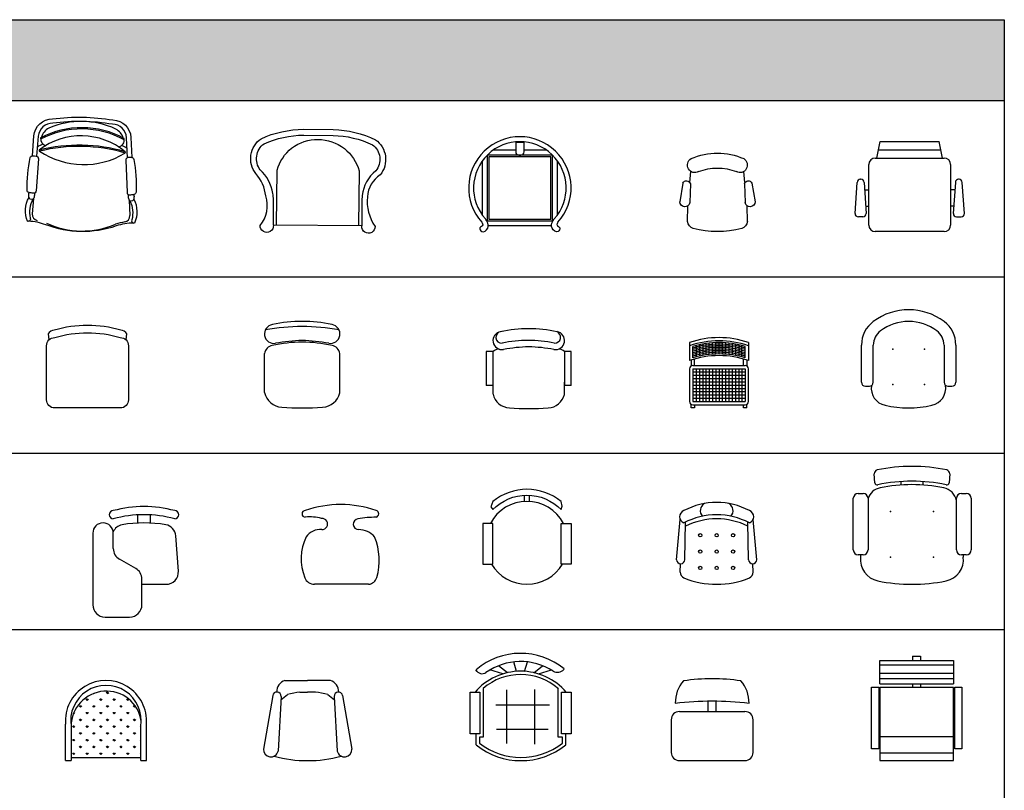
# Model space of a CAD drawing. Header units: millimetres. Extents: x 36213 to 52357, y 13387 to 22894.
# Tile 24 of 24: x 46345 to 52357, y 18184 to 22894. Entities that reach past the tile are written whole.
import ezdxf

# ---------------------------------------------------------------- set-up
doc = ezdxf.new("R2010")
doc.units = ezdxf.units.MM
doc.layers.add('L1', color=7, linetype='Continuous')
doc.styles.get("Standard").update_dxf_attribs({"font": 'arial.ttf'})

# ---------------------------------------------------------------- blocks, each defined once
blk = doc.blocks.new('CH1')
for points in [[(235.4, 415.4), (240.7, 453.5, 0.233122), (203.2, 475.1, 0.144891), (-203, 475.1, 0.233122), (-240.5, 453.5), (-235.2, 415.4)], [(250, 50, -0.414214), (200, 0), (-200, 0, -0.414214), (-250, 50.1), (-249.9, 380, -0.414814), (-199.9, 430.1, -0.146801), (200, 430.1, -0.413967), (250.1, 379.9), (250, 50)]]:
    blk.add_lwpolyline(points, format="xyb")
blk = doc.blocks.new('CH2')
for p, q in [((-230.2, 171.8), (-230.2, 332.8)), ((229.8, 171.1), (229.8, 332.8)), ((-230.2, 94.1), (-230.2, 171.8)), ((229.8, 92.3), (229.8, 171.1))]:
    blk.add_line(p, q)
at = {"linetype": 'Continuous'}
blk.add_lwpolyline([(162.2, 395.1, 0.042414), (0, 412.2, 0.042414), (-162.2, 395.1, 0.042414)], format="xyb", dxfattribs=at)
for centre, radius, start, end in [((-172.1, 452.6), 58.3, 99.89884, 279.75221), ((0, -353.3), 882.4, 78.08993, 101.91007), ((172.1, 452.6), 58.3, 260.24779, 80.10116), ((-116.7, 120.8), 116.7, 193.25658, 265.9234), ((116.7, 120.8), 116.7, 274.0766, 345.83344), ((0, 1757.7), 1757.7, 265.9234, 274.0766)]:
    blk.add_arc(centre, radius, start, end, dxfattribs=at)
for centre, radius, start, end in [((0, -752.6), 1249.9, 79.62106, 100.37894), ((-172.8, 324.4), 58, 100.03066, 171.65171), ((-0.2, -420.9), 822.9, 77.1708, 102.8292), ((172.4, 324.4), 58, 8.34829, 79.96934)]:
    blk.add_arc(centre, radius, start, end)
blk = doc.blocks.new('CH9')
for p, q in [((-25, 374.27655), (-25, 424.1566)), ((50, 424.1566), (50, 374.27655)), ((-300, 312.5), (-300, -125)), ((-175, 218.5242), (-175, 312.5)), ((222.63445, 80.752225), (206.0543, 296.294075)), ((-37.789575, 96.59405), (-137.210425, 153.40595)), ((0, -125), (0, 31.4758)), ((0, 0), (147.85535, 0)), ((-225, -200), (-75, -200))]:
    blk.add_line(p, q)
for centre, radius, start, end in [((-175, 425), 25, 90, 270), ((12.5, -236.488575), 711.6339, 74.723455, 105.276545), ((12.5, -286.488575), 711.6339, 74.723455, 105.276545), ((200, 425), 25, 270, 90), ((-237.5, 312.5), 62.5, 0, 180), ((-106.275225, 290.54185), 75, 101.694514, 157.184928), ((12.5, -434.618575), 809.7639, 80.476495, 99.523505), ((131.275225, 290.54185), 75, 4.398705, 78.305486), ((-100, 218.5242), 75, 180, 240.255119), ((-75, 31.4758), 75, 0, 60.255119), ((147.85535, 75), 75, 270, 4.398705), ((-225, -125), 75, 180, 270), ((-75, -125), 75, 270, 0)]:
    blk.add_arc(centre, radius, start, end)
blk = doc.blocks.new('2IAC2A')
at = {"color": 0}
for p, q in [((319.3, 632.6), (319.3, 680.2)), ((355.4, 632.6), (355.4, 680.2))]:
    blk.add_line(p, q, dxfattribs=at)
blk.add_lwpolyline([(76, 570, -0.423227), (598.7, 570), (606.6, 596.2), (598.7, 631.1, 0.361278), (76, 631.1), (60.2, 591)], format="xyb", close=True, dxfattribs=at)
for points in [[(0, 465.5), (0, 153.2), (76.2, 153.2), (76.2, 465.5)], [(674.7, 465.5), (674.7, 153.2), (598.5, 153.2), (598.5, 465.5)]]:
    blk.add_lwpolyline(points, close=True, dxfattribs=at)
for start, end in [(28.05345, 151.94655), (211.07619, 328.92381)]:
    blk.add_arc((337.3, 316.6), 316.6, start, end, dxfattribs=at)
at = {"flags": 9}
for tag in ['YSIZE', 'XSIZE']:
    blk.add_attdef(tag, (0, 0), '', height=300, dxfattribs=at)
blk = doc.blocks.new('CH3')
for p, q in [((-259.1, 349.2), (-259.1, 141.4)), ((-218.2, 349.2), (-259.1, 349.2)), ((-218.2, 142.2), (-218.2, 349.2)), ((258.7, 349.6), (217.8, 349.6)), ((217.8, 349.6), (217.8, 141.9)), ((258.7, 141.9), (258.7, 349.6)), ((-218.2, 89.1), (-218.2, 162.9)), ((217.8, 87.4), (217.8, 162.2))]:
    blk.add_line(p, q)
at = {"linetype": 'Continuous'}
for p, q in [((-218, 141.4), (-259.1, 141.4)), ((258.7, 141.9), (217.8, 141.9))]:
    blk.add_line(p, q, dxfattribs=at)
for centre, radius, start, end in [((0, -347.9), 836.2, 78.08993, 101.91007), ((-163.1, 415.9), 55.3, 99.89884, 279.75221), ((-165.7, 435.5), 35.2, 94.91276, 274.91276), ((163.1, 415.9), 55.3, 260.24779, 80.10116), ((158.8, 436.6), 36.2, 265.08724, 70.32125), ((-3.5, -349.1), 766.3, 78.01124, 101.98876), ((18.4, -534.9), 912.7, 91.15667, 100.87136), ((-18.4, -534.9), 912.7, 79.12864, 88.84333), ((-110.6, 114.5), 110.6, 193.25658, 265.9234), ((110.6, 114.5), 110.6, 274.0766, 345.83344), ((0, 1665.8), 1665.8, 265.9234, 274.0766)]:
    blk.add_arc(centre, radius, start, end, dxfattribs=at)
for centre, start, end in [((-180.9, 308.9), 90.72261, 132.8382), ((180.4, 309.4), 47.1618, 87.57171)]:
    blk.add_arc(centre, 54.9, start, end)
blk = doc.blocks.new('A$C5E3A1E56')
at = {"linetype": 'ByBlock'}
blk.add_line((633.4, 192.2), (637.7, 98.3), dxfattribs=at)
for points in [[(18.1, 63.3, -0.09627), (12.5, 63.2, -0.231998), (21.3, 209, -0.057846), (20.9, 212.8, -0.067295), (21.6, 238.7, -0.357831), (9.3, 253.2, -0.055159), (29, 452.3, -0.311689), (41.7, 463.6), (51.3, 585.1, -0.395806), (165.2, 688.6, -0.075688), (533.2, 682.4, -0.395806), (643.6, 575.2), (649.2, 453.6, -0.319527), (661.9, 441.7, -0.055159), (675, 242.1, -0.365681), (661.8, 228, -0.067132), (661.6, 202.1, -0.057846), (661.1, 198.3, -0.231998), (665.1, 52.4, -0.09627), (659.4, 52.6, 0.080776), (553.3, 35, -0.179559), (123.6, 42.2, 0.080776)], [(85.6, 491.5, 0.289446), (607.5, 479.5, 0.341759), (608.6, 488.4, 0.350145), (83.9, 498.8, 0.334274)]]:
    blk.add_lwpolyline(points, format="xyb", close=True, dxfattribs=at)
for points in [[(623, 451.9), (617.4, 574, 0.401727), (531, 656.2, 0.076519), (166.6, 662.3, 0.401727), (77.5, 583), (67.8, 461.6)], [(597.1, 572.1, 0.201603), (550.9, 627.1, 0.212841), (142.1, 632.4, 0.207444), (95.8, 575.1)], [(41.7, 463.6, -0.051469), (44.8, 463.7, -0.004437), (64.8, 461.9, -0.408881), (78.3, 445.8), (64.2, 248.7, -0.429308), (47.3, 235)], [(649.2, 453.6, 0.044325), (646.6, 453.7, 0.004437), (626.5, 452.6, 0.408881), (612.5, 436.9), (620, 239.4, 0.429308), (636.4, 225.2)], [(44.1, 197.7, 0.180592), (29, 83.3, -0.468731), (18.1, 63.3, -0.231998)], [(54.6, 236.1, -0.051085), (51.9, 210.4, -0.179863), (45.7, 198.4, -0.204915), (28.9, 198.7, -0.20387), (21.3, 209, -0.067295)], [(21.3, 209, -0.000267), (21.4, 209.2, -0.232279)], [(47.3, 235, -0.005641), (22, 238.6, -0.006942), (21.6, 238.7, -0.055159)], [(48.8, 202), (41.3, 108.2, 0.382019), (71.6, 68.5)], [(636.4, 225.2, 0.005641), (661.8, 228, 0.365681)], [(637.9, 187.8, -0.180592), (649.2, 73, 0.468731), (659.4, 52.6, 0.231998)]]:
    blk.add_lwpolyline(points, format="xyb", dxfattribs=at)
blk.add_lwpolyline([(661.1, 198.3, -0.20387), (653.1, 188.3, -0.204915), (636.3, 188.5, -0.179863), (630.6, 200.8, -0.051085), (628.7, 226.5, -1.971869)], format="xyb")
for centre, radius, start, end in [((343.6, 94), 533.8, 60.8968, 118.20596), ((343.6, 94.7), 540.6, 61.39397, 117.80179), ((135.6, 568), 44.4, 173.64279, 255.12503), ((558.8, 560.9), 44.4, 281.2436, 10.88213), ((126, 449.7), 86.2, 102.59438, 128.57273), ((326.9, -480.3), 1008.8, 73.78641, 103.94118), ((326.9, -480.6), 1001.6, 73.67571, 103.94302), ((564.5, 442.4), 86.2, 49.51696, 75.49531), ((600.3, 96.6), 37.5, 279.00573, 2.6369), ((346.4, 516.8), 513.1, 244.75634, 293.33335), ((660.4, -282.6), 346.4, 99.00573, 108.64288)]:
    blk.add_arc(centre, radius, start, end, dxfattribs=at)
blk = doc.blocks.new('A$C33E72657')
blk.add_line((411.7, 0), (81, 0))
for centre, radius, start, end in [((241.8, -177.5), 664.9, 70.97644, 109.02356), ((25.4, 431), 20.1, 90.85136, 269.14864), ((451.7, 430.6), 21.6, 285.35223, 71.54989), ((51, 141.5), 270.7, 74.24039, 95.49202), ((127.7, 368.5), 33.6, 266.6032, 95.30745), ((351.8, 367.5), 33.7, 98.46137, 269.17063), ((468.6, -417.7), 827.6, 90.77383, 98.46137), ((119.2, 225.5), 109.7, 86.6032, 143.77674), ((349.4, 199.3), 134.6, 42.55991, 89.17063), ((311.1, 155.1), 311.3, 154.25244, 201.65468), ((92.9, 146.3), 383.6, 344.11723, 22.0463), ((81, 63.7), 63.7, 201.65468, 270), ((407, 57), 57.1, 274.70996, 344.11723)]:
    blk.add_arc(centre, radius, start, end)
blk = doc.blocks.new('A$C006A1356')
blk.add_lwpolyline([(139, 49.4, -1.063474), (57.4, 48.5, 0.263984), (92, 228.3, 0.16326), (31.2, 364.5, -0.428242), (63.6, 577.9, -0.10714), (323.8, 635.2), (503.8, 633.6, -0.10714), (763, 571.7, -0.428242), (791.6, 357.6, 0.237282), (712.6, 222.8, 0.177013), (759.7, 42.2, -1.063474), (678.1, 44.6)], format="xyb", close=True)
for points in [[(139, 49.4), (140.4, 204.2, 0.019515), (134.7, 244, 0.167194), (58.6, 387.4, -0.416735), (81.6, 546.9, -0.105594), (323.7, 599.5), (503.3, 597.9, -0.105594), (744.4, 541, -0.416735), (764.6, 381.1, 0.203317), (681.2, 230.9), (679.5, 199.4), (678.1, 44.6)], [(158.6, 49.2), (161.6, 385.7, -0.149782), (250.2, 520.7, -0.334384), (572.3, 517.8, -0.165503), (661.6, 381.2), (658.5, 44.7)]]:
    blk.add_lwpolyline(points, format="xyb")
blk = doc.blocks.new('A$C207E65D2')
at = {"linetype": 'ByBlock'}
for p, q in [((338.5, 544.5), (287.2, 544.5)), ((287.2, 544.5), (287.2, 487.6)), ((338.5, 487.6), (338.5, 544.5)), ((287.2, 497.6), (148.2, 497.6)), ((477.5, 497.6), (338.5, 497.6)), ((82.8, 432.2), (82.8, 103)), ((512.8, 467.6), (112.8, 467.6)), ((112.8, 467.6), (112.8, 67.6)), ((502.8, 457.6), (122.8, 457.6)), ((122.8, 457.6), (122.8, 77.6)), ((307.2, 467.6), (318.5, 467.6)), ((502.8, 77.6), (502.8, 457.6)), ((512.8, 67.6), (512.8, 467.6)), ((542.8, 103), (542.8, 432.2)), ((112.8, 67.6), (512.8, 67.6)), ((122.8, 77.6), (502.8, 77.6)), ((119.7, 37.6), (506, 37.6))]:
    blk.add_line(p, q, dxfattribs=at)
for centre, radius, start, end in [((312.8, 267.6), 312.8, 317.94157, 222.05843), ((312.8, 267.6), 282.8, 317.94157, 222.05843), ((307.2, 487.6), 20, 180, 270), ((318.5, 487.6), 20, 270, 0)]:
    blk.add_arc(centre, radius, start, end, dxfattribs=at)
for points in [[(80.6, 58.1), (86.2, 41.2), (68.8, 23.8), (79.8, 1.7), (116.1, 22.2), (114, 60.8), (102.8, 78.1)], [(545.1, 58.1), (539.5, 41.2), (556.9, 23.8), (545.8, 1.7), (509.6, 22.2), (511.7, 60.8), (522.8, 78.1)]]:
    blk.add_spline(points, degree=3, dxfattribs=at)
blk = doc.blocks.new('A$C2ABB0641')
at = {"linetype": 'ByBlock'}
for p, q in [((132.6, 367.8), (124.9, 375.6)), ((132.6, 367.8), (132.6, 378.8)), ((132.6, 367.8), (140.4, 375.6)), ((173.9, 409.1), (172.8, 410.3)), ((173.9, 409.1), (176.4, 411.6)), ((173.9, 409.1), (173.9, 410.7)), ((215.3, 367.8), (207.5, 375.6)), ((215.2, 367.8), (215.2, 378.8)), ((215.3, 367.8), (223, 375.6)), ((256.6, 409.1), (248.8, 416.9)), ((256.6, 409.1), (256.6, 420.1)), ((256.6, 409.1), (264.3, 416.9)), ((297.9, 367.8), (290.1, 375.6)), ((297.9, 367.8), (297.9, 378.8)), ((297.9, 367.8), (305.6, 375.6)), ((380.5, 367.8), (372.7, 375.6)), ((380.5, 367.8), (380.5, 378.8)), ((380.5, 367.8), (387.5, 374.8)), ((91.3, 326.5), (83.6, 334.3)), ((91.3, 326.5), (91.3, 337.5)), ((91.3, 326.5), (99.1, 334.3)), ((173.9, 326.5), (166.2, 334.3)), ((173.9, 326.5), (173.9, 337.5)), ((173.9, 326.5), (181.7, 334.3)), ((256.6, 326.5), (248.8, 334.3)), ((256.6, 326.5), (256.6, 337.5)), ((256.6, 326.5), (264.3, 334.3)), ((339.2, 326.5), (331.4, 334.3)), ((339.2, 326.5), (339.2, 337.5)), ((339.2, 326.5), (346.9, 334.3)), ((421.8, 326.5), (414.1, 334.3)), ((421.8, 326.5), (421.8, 337.5)), ((421.8, 326.5), (426.9, 331.7)), ((50, 285.2), (48.8, 286.4)), ((50, 285.2), (57.8, 293)), ((50, 285.2), (50, 289.4)), ((91.3, 243.9), (83.6, 251.7)), ((91.3, 243.9), (91.3, 254.9)), ((91.3, 243.9), (99.1, 251.7)), ((132.6, 285.2), (124.9, 293)), ((132.6, 285.2), (132.6, 296.2)), ((132.6, 285.2), (140.4, 293)), ((173.9, 243.9), (166.2, 251.7)), ((173.9, 243.9), (173.9, 254.9)), ((173.9, 243.9), (181.7, 251.7)), ((215.3, 285.2), (207.5, 293)), ((215.2, 285.2), (215.2, 296.2)), ((215.3, 285.2), (223, 293)), ((256.6, 243.9), (248.8, 251.7)), ((256.6, 243.9), (256.6, 254.9)), ((256.6, 243.9), (264.3, 251.7)), ((297.9, 285.2), (290.1, 293)), ((297.9, 285.2), (297.9, 296.2)), ((297.9, 285.2), (305.6, 293)), ((339.2, 243.9), (331.4, 251.7)), ((339.2, 243.9), (339.2, 254.9)), ((339.2, 243.9), (346.9, 251.7)), ((380.5, 285.2), (372.7, 293)), ((380.5, 285.2), (380.5, 296.2)), ((380.5, 285.2), (388.2, 293)), ((421.8, 243.9), (414.1, 251.7)), ((421.8, 243.9), (421.8, 254.9)), ((421.8, 243.9), (429.5, 251.7)), ((50, 202.6), (42.3, 210.3)), ((50, 202.6), (50, 213.5)), ((50, 202.6), (57.8, 210.3)), ((132.6, 202.6), (124.9, 210.3)), ((132.6, 202.6), (132.6, 213.5)), ((132.6, 202.6), (140.4, 210.3)), ((215.3, 202.6), (207.5, 210.3)), ((215.2, 202.6), (215.2, 213.5)), ((215.3, 202.6), (223, 210.3)), ((297.9, 202.6), (290.1, 210.3)), ((297.9, 202.6), (297.9, 213.5)), ((297.9, 202.6), (305.6, 210.3)), ((380.5, 202.6), (372.7, 210.3)), ((380.5, 202.6), (380.5, 213.5)), ((380.5, 202.6), (388.2, 210.3)), ((460, 205.7), (455.4, 210.3)), ((50, 120), (42.3, 127.7)), ((50, 120), (50, 130.9)), ((50, 120), (57.8, 127.7)), ((91.3, 161.3), (83.6, 169)), ((91.3, 161.3), (91.3, 172.2)), ((91.3, 161.3), (99.1, 169)), ((132.6, 120), (124.9, 127.7)), ((132.6, 120), (132.6, 130.9)), ((132.6, 120), (140.4, 127.7)), ((173.9, 161.3), (166.2, 169)), ((173.9, 161.3), (173.9, 172.2)), ((173.9, 161.3), (181.7, 169)), ((215.3, 120), (207.5, 127.7)), ((215.2, 120), (215.2, 130.9)), ((215.3, 120), (223, 127.7)), ((256.6, 161.3), (248.8, 169)), ((256.6, 161.3), (256.6, 172.2)), ((256.6, 161.3), (264.3, 169)), ((297.9, 120), (290.1, 127.7)), ((297.9, 120), (297.9, 130.9)), ((297.9, 120), (305.6, 127.7)), ((339.2, 161.3), (331.4, 169)), ((339.2, 161.3), (339.2, 172.2)), ((339.2, 161.3), (346.9, 169)), ((380.5, 120), (372.7, 127.7)), ((380.5, 120), (380.5, 130.9)), ((380.5, 120), (388.2, 127.7)), ((421.8, 161.3), (414.1, 169)), ((421.8, 161.3), (421.8, 172.2)), ((421.8, 161.3), (429.5, 169)), ((460, 123.1), (455.4, 127.7)), ((91.3, 78.7), (83.6, 86.4)), ((91.3, 78.7), (91.3, 89.6)), ((91.3, 78.7), (99.1, 86.4)), ((173.9, 78.7), (166.2, 86.4)), ((173.9, 78.7), (173.9, 89.6)), ((173.9, 78.7), (181.7, 86.4)), ((256.6, 78.7), (248.8, 86.4)), ((256.6, 78.7), (256.6, 89.6)), ((256.6, 78.7), (264.3, 86.4)), ((339.2, 78.7), (331.4, 86.4)), ((339.2, 78.7), (339.2, 89.6)), ((339.2, 78.7), (346.9, 86.4)), ((421.8, 78.7), (414.1, 86.4)), ((421.8, 78.7), (421.8, 89.6)), ((421.8, 78.7), (429.5, 86.4)), ((50, 37.4), (42.3, 45.1)), ((50, 37.4), (50, 48.3)), ((50, 37.4), (57.8, 45.1)), ((132.6, 37.4), (124.9, 45.1)), ((132.6, 37.4), (132.6, 48.3)), ((132.6, 37.4), (140.4, 45.1)), ((215.3, 37.4), (207.5, 45.1)), ((215.2, 37.4), (215.2, 48.3)), ((215.3, 37.4), (223, 45.1)), ((297.9, 37.4), (290.1, 45.1)), ((297.9, 37.4), (297.9, 48.3)), ((297.9, 37.4), (305.6, 45.1)), ((380.5, 37.4), (372.7, 45.1)), ((380.5, 37.4), (380.5, 48.3)), ((380.5, 37.4), (388.2, 45.1)), ((460, 40.5), (455.4, 45.1))]:
    blk.add_line(p, q, dxfattribs=at)
for p, q in [((460, 258.8), (460, 272.5)), ((0, 0), (0, 222.6)), ((34.5, 208.9), (34.5, 0)), ((460, 0), (460, 208.9)), ((494.5, 0), (494.5, 222.6)), ((34.5, 18.8), (460, 18.8)), ((0, 0), (34.5, 0)), ((460, 0), (494.5, 0))]:
    blk.add_line(p, q)
for centre, radius, start, end in [((247.3, 241.5), 248, 355.62128, 184.37872), ((247.3, 243.9), 215.6, 350.65731, 189.34269), ((249.8, 209.2), 215.3, 8.41298, 180.08014)]:
    blk.add_arc(centre, radius, start, end)
blk = doc.blocks.new('A$C1E5216A5')
for p, q in [((130, 489.2), (269.3, 489.2)), ((408.6, 489.2), (269.3, 489.2)), ((55.8, 397), (0, 69.5)), ((106.8, 391.6), (88.6, 56.9)), ((221.9, 417.8), (269.3, 417.8)), ((316.7, 417.8), (269.3, 417.8)), ((431.8, 391.6), (450, 56.9)), ((482.8, 397), (538.6, 69.5))]:
    blk.add_line(p, q)
for centre, radius, start, end in [((148.9, 424), 67.7, 105.70753, 184.56266), ((389.8, 424), 67.7, 355.43734, 74.29247), ((81.2, 392.9), 25.7, 356.94744, 170.99681), ((-418, 1078.4), 879.8, 306.53274, 309.94025), ((246.5, 76.9), 341.8, 94.11309, 106.94821), ((292.2, 76.9), 341.8, 73.05179, 85.88691), ((956.6, 1078.4), 879.8, 230.05975, 233.46726), ((457.4, 392.9), 25.7, 9.00319, 183.05256), ((44.9, 67.3), 44.9, 177.16382, 346.64396), ((493.7, 67.3), 44.9, 193.35604, 2.83618), ((259.8, 704.9), 705, 253.98888, 270.77373), ((278.8, 704.9), 705, 269.22627, 286.01112)]:
    blk.add_arc(centre, radius, start, end)
blk = doc.blocks.new('A$C6AD55BCE')
for p, q in [((283.8, 545.3), (266.8, 603)), ((332.8, 545.3), (349.8, 603)), ((43.4, 544.8), (35.6, 553.9)), ((199.3, 529.5), (120.6, 553.8)), ((227.2, 537), (174.1, 580)), ((389.4, 537), (442.5, 580)), ((417.3, 529.5), (496, 553.8)), ((572, 557.6), (573.9, 559.9)), ((79.4, 439.9), (79.4, 142.6)), ((223.9, 103.9), (223.9, 433.2)), ((395.8, 99.9), (395.8, 435.2)), ((537.2, 142.6), (537.2, 438)), ((537.2, 438), (539.3, 438)), ((0, 162.6), (0, 418)), ((0, 418), (59.4, 418)), ((59.4, 418), (59.4, 162.6)), ((557.2, 162.6), (557.2, 418)), ((557.2, 418), (616.6, 418)), ((616.6, 418), (616.6, 162.6)), ((155.9, 341.4), (483.7, 341.4)), ((161.9, 191.7), (475.7, 191.7)), ((59.4, 162.6), (0, 162.6)), ((36.7, 96.6), (36.7, 162.6)), ((79.4, 142.6), (56.7, 142.6)), ((56.7, 142.6), (56.7, 106.2)), ((563.5, 142.6), (537.2, 142.6)), ((616.6, 162.6), (557.2, 162.6)), ((563.5, 106.2), (563.5, 142.6)), ((583.5, 96.6), (583.5, 162.6))]:
    blk.add_line(p, q)
for centre, radius, start, end in [((308.3, 238.3), 417.1, 50.44595, 130.57872), ((308.3, 238.3), 367.1, 57.33103, 125.19146), ((308.3, 179), 367.1, 40.62536, 139.37464), ((73.7, 571), 40, 203.42393, 305.19146), ((533.4, 589.4), 50, 237.33103, 320.44595), ((308.3, 179), 347.1, 48.26661, 131.2663), ((310.1, 433.3), 433.7, 230.927, 309.073), ((310.1, 433.3), 413.7, 232.23398, 307.76602)]:
    blk.add_arc(centre, radius, start, end)
blk = doc.blocks.new('A$C42DC455E')
at = {"ltscale": 0.3}
for p, q in [((133.6, 450), (153.6, 550)), ((153.6, 550), (513.6, 550)), ((533.6, 450), (513.6, 550)), ((143.6, 500), (523.6, 500)), ((123.6, 450), (543.6, 450)), ((83.6, 40), (83.6, 410)), ((583.6, 410), (583.6, 40)), ((0, 111.3), (12.4, 301.3)), ((32.3, 320), (34.9, 320)), ((54.8, 301.3), (67.2, 111.3)), ((612.4, 301.3), (600, 111.3)), ((634.9, 320), (632.3, 320)), ((667.2, 111.3), (654.8, 301.3)), ((57.8, 255), (83.6, 255)), ((609.4, 255), (583.6, 255)), ((64.4, 155), (83.6, 155)), ((602.8, 155), (583.6, 155)), ((47.3, 90), (20, 90)), ((620, 90), (647.3, 90)), ((543.6, 0), (123.6, 0))]:
    blk.add_line(p, q, dxfattribs=at)
for centre, radius, start, end in [((123.6, 410), 40, 90, 180), ((543.6, 410), 40, 0, 90), ((32.3, 300), 20, 90, 176.2686), ((34.9, 300), 20, 3.7314, 90), ((632.3, 300), 20, 90, 176.2686), ((634.9, 300), 20, 3.7314, 90), ((20, 110), 20, 176.2686, 270), ((47.3, 110), 20, 270, 3.7314), ((620, 110), 20, 176.2686, 270), ((647.3, 110), 20, 270, 3.7314), ((123.6, 40), 40, 180, 270), ((543.6, 40), 40, 270, 0)]:
    blk.add_arc(centre, radius, start, end, dxfattribs=at)
blk = doc.blocks.new('DCH1B', base_point=(337, 633))
for p, q in [((325.06, 643), (325.06, 649.01)), ((328.06, 643), (328.06, 649.01)), ((346.06, 649.01), (346.06, 643)), ((349.06, 649.01), (349.06, 643))]:
    blk.add_line(p, q)
for centre, radius, start, end in [((337.06, 643.01), 15, 53.1301, 126.8699), ((332.56, 649.01), 7.5, 126.8699, 180), ((337.06, 643.01), 12, 53.1301, 126.8699), ((341.56, 649.01), 7.5, 0, 53.1301), ((332.56, 649.01), 4.5, 126.8699, 180), ((341.56, 649.01), 4.5, 0, 53.1301)]:
    blk.add_arc(centre, radius, start, end)
for p in [(333.06, 648.01), (341.06, 648.01)]:
    blk.add_point(p)
blk = doc.blocks.new('stoel01')
for points in [[(-360, -554.4), (-360, -450.4)], [(-270, -554.4), (-270, -450.4)], [(270, -450.4), (270, -554.4)], [(360, -450.4), (360, -554.4)], [(-330, -584.4), (-300, -584.4)], [(300, -584.4), (330, -584.4)]]:
    blk.add_lwpolyline(points)
for centre, radius, start, end in [((-330, -554.4), 30, 180, 270), ((-300, -554.4), 30, 270, 0), ((-154, -600.3), 132, 171.19771, 258.61952), ((150.7, -600.3), 132, 281.38048, 10.00364), ((300, -554.4), 30, 180, 270), ((330, -554.4), 30, 270, 0), ((-1.7, 26.1), 776.6, 256.72135, 283.27865)]:
    blk.add_arc(centre, radius, start, end)
for p in [(-120, -570), (120, -570)]:
    blk.add_point(p)
at = {"xscale": 30, "yscale": 30, "zscale": 30}
blk.add_blockref('DCH1B', (-1.7, -750.4), dxfattribs=at)
blk = doc.blocks.new('DCHA', base_point=(371, 633))
for p, q in [((359.06, 640.01), (359.06, 643)), ((362.06, 643), (362.06, 640.01)), ((380.06, 640.01), (380.06, 643)), ((383.06, 643), (383.06, 640.01)), ((361.06, 639.01), (360.06, 639.01)), ((360.56, 638.55), (360.61, 639.01)), ((382.06, 639.01), (381.06, 639.01)), ((381.39, 639.01), (381.44, 638.55))]:
    blk.add_line(p, q)
for centre, radius, start, end in [((360.06, 640.01), 1, 180, 270), ((361.06, 640.01), 1, 270, 0), ((381.06, 640.01), 1, 180, 270), ((382.06, 640.01), 1, 270, 0), ((364.92, 638.01), 4.4, 172.875, 258.6195), ((377.08, 638.01), 4.4, 281.3805, 7.125), ((371, 668.2), 35.2, 258.6195, 281.3805)]:
    blk.add_arc(centre, radius, start, end)
for p in [(366.6, 638.5), (375.4, 638.5)]:
    blk.add_point(p)
blk = doc.blocks.new('stoel02')
for points in [[(-232.5, -26.8), (-232.5, -26.8)], [(-227.2, -100.4), (-230.3, -45.6)], [(230.3, -45.6), (227.2, -100.4)], [(-66, -113.9), (-66, -92.9)], [(66, -92.9), (66, -113.9)], [(-328.3, -165.2), (-298.3, -165.2)], [(301.7, -165.2), (331.7, -165.2)], [(-358.3, -420.7), (-358.3, -195.2)], [(-268.3, -195.2), (-268.3, -420.7)], [(271.7, -420.7), (271.7, -195.2)], [(361.7, -195.2), (361.7, -420.7)]]:
    blk.add_lwpolyline(points)
for centre, radius, start, end in [((0, -1023), 1023, 78.01016, 101.98984), ((-207.8, -44.3), 22.5, 101.98984, 183.28999), ((207.8, -44.3), 22.5, 356.71001, 78.01016), ((-212.3, -98.3), 15, 187.73526, 282.19492), ((0, -1080.7), 990, 77.80508, 102.19492), ((0, -1068.7), 957, 78.24984, 101.75016), ((212.3, -98.3), 15, 257.80508, 352.26474), ((-328.3, -195.2), 30, 90, 180), ((-298.3, -195.2), 30, 0, 90), ((-174.7, -228.6), 99, 101.75016, 160.98753), ((174.7, -228.6), 99, 11.68963, 78.24984), ((301.7, -195.2), 30, 90, 180), ((331.7, -195.2), 30, 0, 90)]:
    blk.add_arc(centre, radius, start, end)
for p in [(-132, -276.7), (132, -276.7)]:
    blk.add_point(p)
at = {"xscale": 30, "yscale": 30, "zscale": 30}
blk.add_blockref('DCHA', (0, -720.7), dxfattribs=at)
blk = doc.blocks.new('stoel04')
for p, q in [((-25, 0), (25, 0)), ((-25, 0), (-25, -27.2, 0)), ((25, 0), (25, -27.2, 0)), ((-223.6, -169.3), (-223.6, -27.2)), ((-223.6, -27.2), (226.4, -27.2)), ((-223.6, -54.5), (226.4, -54.5)), ((226.4, -27.2), (226.4, -169.3)), ((-223.6, -105.1), (226.4, -105.1)), ((-223.6, -136.5), (226.4, -136.5)), ((-223.6, -169.3), (226.4, -169.3)), ((-25, -169.3, 0), (-25, -191.3, 0)), ((25, -169.3, 0), (25, -191.3, 0)), ((-274.6, -567.2), (-274.6, -189.6)), ((-274.6, -189.6), (-230.6, -189.6)), ((-230.6, -189.6), (-230.6, -567.2)), ((226.4, -191.3, 0), (-223.6, -191.3, 0)), ((-223.6, -191.3, 0), (-223.6, -638.8)), ((226.4, -638.8), (226.4, -191.3, 0)), ((233, -567.2), (233, -189.6)), ((233, -189.6), (277, -189.6)), ((277, -189.6), (277, -567.2)), ((-223.6, -490.7), (226.4, -490.7)), ((-230.6, -567.2), (-274.6, -567.2)), ((226.4, -594.2), (-223.6, -594.2)), ((277, -567.2), (233, -567.2)), ((-223.6, -638.8), (226.4, -638.8))]:
    blk.add_line(p, q)
blk = doc.blocks.new('stoel09')
for p, q in [((-172.5, 300.8), (-166.3, 368)), ((163.8, 300.8), (157.7, 368)), ((-214.7, 295.9), (-234.4, 183.2)), ((-169.6, 291.8), (-172.7, 177.3)), ((160.9, 291.8), (164.1, 177.3)), ((206.1, 295.9), (225.8, 183.2)), ((-187.9, 61.4), (-185.8, 154.9)), ((179.2, 61.4), (177.1, 154.9))]:
    blk.add_line(p, q)
at = {"extrusion": (0, 0, -1)}
for centre, major_axis, start_param, end_param in [((-4.3, 45.1), (0, 434.9), 5.886316, 6.680055), ((-142.5, 406.8), (0, 46.1), 2.623535, 5.737508), ((133.8, 406.8), (0, 46.1), 0.545678, 3.65965), ((-4.3, 38.5), (0, 349.9), 5.929118, 6.637253), ((-192.8, 286.5), (0, 24.8), 5.100262, 7.639608), ((184.1, 286.5), (0, 24.8), 4.926762, 7.466109), ((-203.2, 185.2), (0, 32.7), 1.815261, 4.651072), ((194.5, 185.2), (0, 32.7), 1.632114, 4.467924), ((-129.9, 77.1), (0, 62.5), 3.533117, 4.459171), ((121.3, 77.1), (0, 62.5), 1.824014, 2.750068), ((-4.3, 629.6), (0, 629.6), 2.893022, 3.390163)]:
    blk.add_ellipse(centre, major_axis=major_axis, ratio=0.958333, start_param=start_param, end_param=end_param, dxfattribs=at)
blk = doc.blocks.new('stoel16')
for p, q in [((-10.00004, 399.99998), (-10.00004, 289.99998)), ((9.99996, 306.4367), (9.99994, 376.43672)), ((29.99994, 382.05212), (29.99996, 312.05212)), ((49.99994, 386.87174), (49.99996, 316.87172)), ((69.99994, 390.91664), (69.99994, 320.91666)), ((89.99994, 394.20396), (89.99994, 324.20396)), ((109.99994, 326.74722), (109.99994, 396.74722)), ((129.99994, 328.55668), (129.99994, 398.55668)), ((149.99994, 329.63952), (149.99994, 399.63952)), ((169.99994, 330), (169.99994, 400)), ((189.99994, 399.63952), (189.99994, 329.63952)), ((209.99994, 398.55668), (209.99994, 328.55668)), ((229.99994, 396.74724), (229.99994, 326.74722)), ((249.99994, 394.20398), (249.99994, 324.20398)), ((269.99994, 390.91668), (269.99994, 320.91666)), ((289.99994, 386.87178), (289.99996, 316.87178)), ((309.99996, 312.05216), (309.99994, 382.05216)), ((329.99994, 306.43676), (329.99994, 376.43674)), ((349.99996, 400.00002), (349.99996, 290.00002)), ((-0.00006, 293.3228), (-0.00006, 257.3205)), ((9.99998, 260), (329.99996, 260)), ((19.99998, 260), (19.99998, 299.34538)), ((319.99998, 260), (319.99998, 300.00002)), ((339.99994, 293.32284), (339.99994, 257.3205)), ((-10.00004, 240), (-10, 40)), ((9.99998, 240), (10, 40)), ((9.99998, 240), (329.99996, 240)), ((9.99998, 220), (329.99996, 220)), ((9.99998, 200), (330, 200)), ((29.99998, 240), (30, 40)), ((49.99998, 240), (50, 40)), ((69.99998, 240), (70, 40)), ((89.99998, 240), (90, 40)), ((109.99998, 240), (110, 40)), ((129.99998, 240), (130, 40)), ((149.99998, 240), (150, 40)), ((169.99998, 240), (170, 40)), ((189.99998, 240), (190, 40)), ((209.99998, 240), (210, 40)), ((229.99998, 240), (230, 40)), ((249.99998, 240), (250, 40)), ((269.99998, 240), (270, 40)), ((289.99998, 240), (290, 40)), ((309.99998, 240), (310, 40)), ((329.99996, 240), (330, 40)), ((350, 40), (349.99996, 240)), ((9.99998, 180), (330, 180)), ((9.99998, 160), (330, 160)), ((9.99998, 140), (330, 140)), ((9.99998, 120), (330, 120)), ((10, 100), (330, 100)), ((10, 80), (330, 80)), ((0, 0), (0, 22.67948)), ((20, 0), (0, 0)), ((10, 60), (330, 60)), ((10, 40), (330, 40)), ((10, 20), (330, 20)), ((20, 20), (20, 0)), ((320, 0), (320, 20)), ((340, 0), (320, 0)), ((340, 0), (340, 22.67948))]:
    blk.add_line(p, q)
for centre, radius, start, end in [((170.00002, -125), 555, 71.075378, 108.924652), ((170.00002, -145), 555, 71.075378, 108.924652), ((170.00002, -155), 555, 73.201645, 106.798401), ((170.00002, -155), 555, 73.201645, 106.798401), ((170.00002, -165), 555, 73.201645, 106.798401), ((170.00002, -175), 555, 73.201645, 106.798401), ((170.00002, -185), 555, 73.201645, 106.798401), ((170.00002, -235), 555, 71.075378, 108.924652), ((170.00002, -195), 555, 73.201645, 106.798401), ((170.00002, -205), 555, 73.201645, 106.798401), ((170.00002, -215), 555, 73.201645, 106.798401), ((170.00002, -225), 555, 73.201645, 106.798401), ((9.99998, 240), 20, 90, 180), ((329.99996, 240), 20, 0.000015, 90.000031), ((10, 40), 20, 180.000031, 270.000023), ((330, 40), 20, 270.000008, 0)]:
    blk.add_arc(centre, radius, start, end)
blk = doc.blocks.new('stoel17')
for points in [[(-25, -200), (-25, -137.7)], [(25, -200), (25, -137.7)], [(-200, -200), (200, -200)], [(-250, -250), (-250, -450)], [(250, -450), (250, -250)], [(-200, -500), (200, -500)]]:
    blk.add_lwpolyline(points)
for centre, radius, start, end in [((0, -1231.2), 1231.2, 81.82877, 98.17123), ((-25.5, -144.7), 199.6, 138.5156, 181.518), ((25.5, -144.7), 199.6, 358.482, 41.48444), ((0, -2168.8), 2031.2, 83.64034, 96.35966), ((-200, -250), 50, 90, 180), ((200, -250), 50, 0, 90), ((-200, -450), 50, 180, 270), ((200, -450), 50, 270, 0)]:
    blk.add_arc(centre, radius, start, end)
blk = doc.blocks.new('stoel18')
for points in [[(-244.4, -350), (-222.1, -104.9)], [(-194.4, -350), (-189.9, -119.8)], [(194.4, -350), (189.9, -119.8)], [(244.4, -350), (222.1, -104.9)], [(-223.6, -425), (-220.8, -375)], [(223.6, -425), (220.8, -375)]]:
    blk.add_lwpolyline(points)
for centre in [(-100, -200), (0, -200), (100, -200), (-100, -300), (0, -300), (100, -300), (-100, -400), (0, -400), (100, -400)]:
    blk.add_circle(centre, 10)
for centre, radius, start, end in [((0, -425), 425, 61.92751, 118.0725), ((-186.1, -87.5), 40, 110.3642, 249.6358), ((-50, -50), 50, 119.9048, 222.7511), ((50, -50), 50, 317.249, 60.09509), ((186.1, -87.5), 40, 290.36423, 69.63572), ((0, -500), 425, 61.92751, 118.0725), ((0, -525), 425, 63.38797, 116.612), ((-219.4, -350), 25, 180, 0), ((219.4, -350), 25, 180, 0), ((-183.6, -424.4), 40, 180.8238, 245.8191), ((0, 31.2), 531.2, 247.8847, 292.1153), ((183.6, -424.4), 40, 294.1808, 359.1761)]:
    blk.add_arc(centre, radius, start, end)
blk = doc.blocks.new('FORMAT')
at = {"layer": 'L1', "true_color": 0x546d8e}
h = blk.add_hatch(color=155, dxfattribs=at)
h.set_gradient(color1=(68, 68, 68), color2=(84, 109, 142), tint=1)
h.paths.add_polyline_path([(37805.3, 22893.5), (37805.3, 22398.8), (52357.3, 22398.8), (52357.3, 22893.5)])
blk.add_line((37805.3, 22398.8), (52357.3, 22398.8))
at = {"layer": 'L1', "color": 155, "true_color": 0x546d8e}
for p, q in [((37805.3, 22893.5), (52357.3, 22893.5)), ((52357.3, 22893.5), (52357.3, 13386.5)), ((37805.3, 22398.8), (52357.3, 22398.8)), ((37805.3, 21321.5), (52357.3, 21321.5)), ((37805.3, 20244.1), (52357.3, 20244.1)), ((37805.3, 19166.7), (52357.3, 19166.7))]:
    blk.add_line(p, q, dxfattribs=at)

msp = doc.modelspace()

# ---------------------------------------------------------------- block references
for name, p in [('A$C5E3A1E56', (46380.2, 21598.2)), ('A$C006A1356', (47755.1, 21588.3)), ('A$C207E65D2', (49086.3, 21597.7)), ('A$C42DC455E', (51446, 21598.2)), ('stoel09', (50609.8, 21598.2)), ('CH2', (48069.7, 20520.8)), ('CH1', (46758.7, 20520.8)), ('CH3', (49453.3, 20516.6)), ('stoel16', (50445.3, 20520.8)), ('stoel02', (51793.4, 20164.1)), ('CH9', (47091.1, 19443.4)), ('A$C33E72657', (48063.6, 19443.4)), ('stoel18', (50600.8, 19943.4)), ('A$C6AD55BCE', (49095.4, 18366)), ('stoel04', (51821.2, 19004.9)), ('A$C2ABB0641', (46624.3, 18366)), ('A$C1E5216A5', (47833.7, 18366)), ('stoel17', (50573.3, 18866))]:
    msp.add_blockref(name, p)
for name, p, xscale, yscale, zscale in [('stoel01', (51773.3, 21121.2), 0.8, 0.8, 0.8), ('2IAC2A', (49172.6, 19443.4), 0.8000032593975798, 0.8000032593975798, 0.8000032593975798)]:
    msp.add_blockref(name, p, dxfattribs=dict(xscale=xscale, yscale=yscale, zscale=zscale))
at = {"layer": 'L1'}
msp.add_blockref('FORMAT', (0, 0), dxfattribs=at)

doc.saveas('drawing.dxf')
